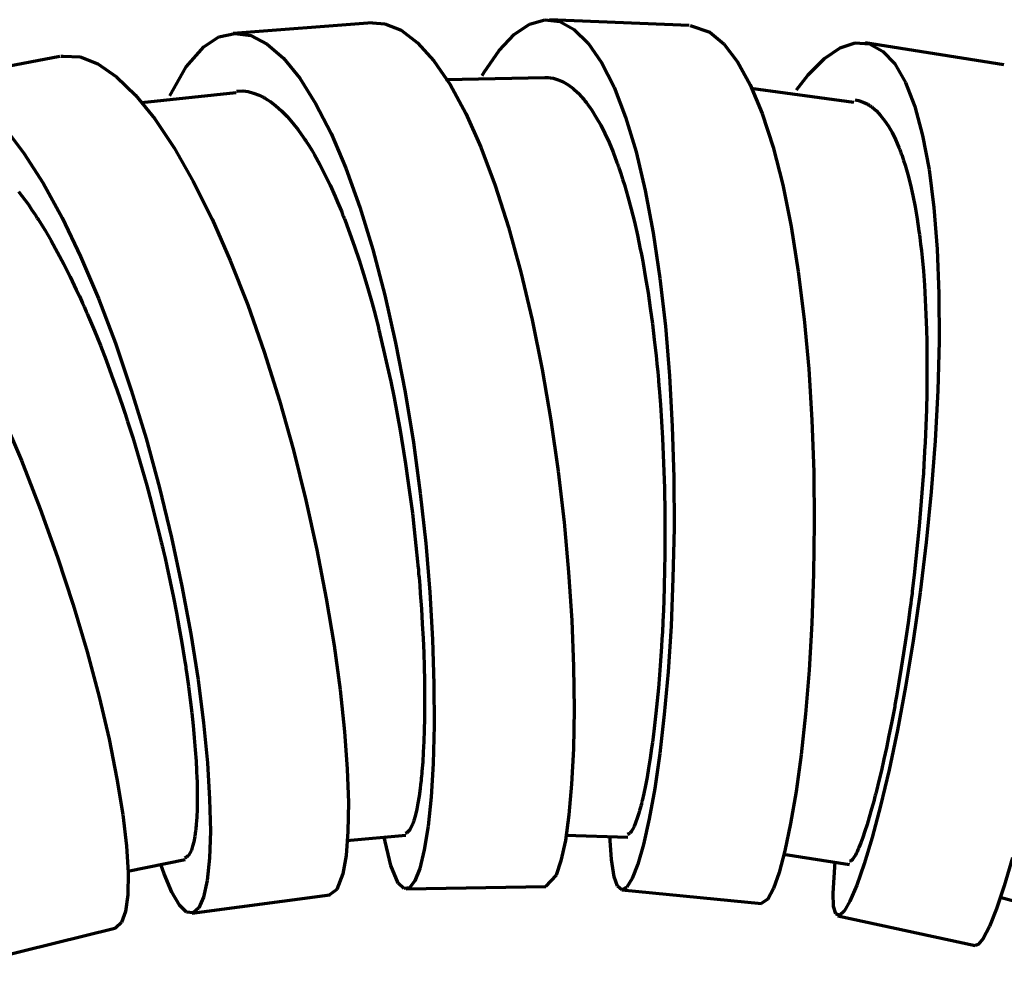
# Model space of a CAD drawing. Header units: millimetres. Extents: x 76 to 932, y 218 to 766.
# Tile 97 of 98: x 806 to 840, y 609 to 642. Entities that reach past the tile are written whole.
import ezdxf

# ---------------------------------------------------------------- set-up
doc = ezdxf.new("R2010")
doc.units = ezdxf.units.MM
doc.layers.add('Livello 1', color=18, linetype='Continuous', true_color=0x000000)

msp = doc.modelspace()

# ---------------------------------------------------------------- linework, layer by layer
at = {"layer": 'Livello 1', "color": 18, "lineweight": 70, "true_color": 0x000000}
for p, q in [((818.205, 642.144), (813.319, 641.77)), ((818.212, 642.144), (818.649, 642.112)), ((818.649, 642.112), (819.224, 641.886)), ((823.203, 641.738), (823.743, 642.098)), ((823.743, 642.098), (824.279, 642.25)), ((824.279, 642.25), (824.805, 642.186)), ((829.359, 642.052), (824.445, 642.253)), ((824.805, 642.186), (825.317, 641.911)), ((829.395, 642.048), (830.083, 641.819)), ((812.814, 641.646), (813.368, 641.773)), ((813.368, 641.773), (813.932, 641.692)), ((813.932, 641.692), (814.507, 641.396)), ((819.224, 641.886), (819.803, 641.445)), ((822.671, 641.174), (823.203, 641.738)), ((825.317, 641.911), (825.81, 641.431)), ((830.083, 641.819), (830.583, 641.399)), ((811.657, 640.595), (812.281, 641.304)), ((812.281, 641.304), (812.814, 641.646)), ((814.507, 641.396), (815.086, 640.898)), ((819.803, 641.445), (820.378, 640.807)), ((825.81, 641.431), (826.28, 640.747)), ((830.583, 641.399), (831.063, 640.775)), ((834.672, 641.269), (835.205, 641.438)), ((835.205, 641.438), (835.702, 641.399)), ((840.43, 640.666), (835.554, 641.435)), ((835.702, 641.399), (836.168, 641.152)), ((807.219, 640.958), (802.418, 640.045)), ((807.254, 640.965), (807.328, 640.976)), ((807.328, 640.976), (807.925, 640.941)), ((822.145, 640.408), (822.671, 641.174)), ((834.118, 640.891), (834.672, 641.269)), ((836.168, 641.152), (836.591, 640.697)), ((807.925, 640.941), (808.553, 640.697)), ((808.553, 640.697), (809.205, 640.249)), ((815.086, 640.898), (815.658, 640.2)), ((820.378, 640.807), (820.946, 639.971)), ((826.28, 640.747), (826.717, 639.875)), ((831.063, 640.775), (831.511, 639.957)), ((833.543, 640.309), (834.118, 640.891)), ((836.591, 640.697), (836.969, 640.041)), ((811.085, 639.579), (811.657, 640.595)), ((822.075, 640.288), (822.145, 640.408)), ((833.138, 639.791), (833.543, 640.309)), ((809.205, 640.249), (809.875, 639.6)), ((815.658, 640.2), (816.215, 639.311)), ((824.286, 640.207), (820.78, 640.136)), ((820.946, 639.971), (821.496, 638.951)), ((824.294, 640.221), (824.304, 640.221)), ((824.304, 640.221), (824.325, 640.221)), ((824.325, 640.221), (824.35, 640.221)), ((824.35, 640.221), (824.371, 640.221)), ((824.371, 640.221), (824.396, 640.218)), ((824.396, 640.218), (824.484, 640.207)), ((824.484, 640.207), (824.576, 640.193)), ((824.576, 640.193), (824.752, 640.14)), ((824.752, 640.14), (824.928, 640.062)), ((824.928, 640.062), (825.105, 639.96)), ((825.105, 639.96), (825.274, 639.833)), ((831.511, 639.957), (831.931, 638.951)), ((836.969, 640.041), (837.297, 639.198)), ((809.875, 639.6), (810.556, 638.764)), ((813.41, 639.681), (810.094, 639.332)), ((813.431, 639.741), (813.46, 639.741)), ((813.46, 639.741), (813.65, 639.745)), ((813.65, 639.745), (813.841, 639.724)), ((813.841, 639.724), (814.035, 639.674)), ((814.035, 639.674), (814.229, 639.6)), ((814.229, 639.6), (814.278, 639.576)), ((814.278, 639.576), (814.328, 639.554)), ((825.274, 639.833), (825.444, 639.678)), ((825.444, 639.678), (825.609, 639.501)), ((826.717, 639.875), (827.123, 638.824)), ((835.152, 639.343), (831.525, 639.837)), ((814.328, 639.554), (814.352, 639.54)), ((814.352, 639.54), (814.377, 639.526)), ((814.377, 639.526), (814.402, 639.512)), ((814.402, 639.512), (814.426, 639.498)), ((814.426, 639.498), (814.525, 639.438)), ((814.525, 639.438), (814.624, 639.374)), ((814.624, 639.374), (814.821, 639.223)), ((816.215, 639.311), (816.758, 638.249)), ((825.609, 639.501), (825.652, 639.452)), ((825.652, 639.452), (825.694, 639.403)), ((825.694, 639.403), (825.715, 639.374)), ((825.715, 639.374), (825.736, 639.35)), ((825.736, 639.35), (825.754, 639.322)), ((825.754, 639.322), (825.775, 639.297)), ((825.775, 639.297), (825.856, 639.184)), ((835.201, 639.431), (835.321, 639.41)), ((835.321, 639.41), (835.484, 639.353)), ((835.484, 639.353), (835.646, 639.276)), ((835.646, 639.276), (835.685, 639.251)), ((835.685, 639.251), (835.723, 639.226)), ((835.723, 639.226), (835.745, 639.216)), ((814.821, 639.223), (815.015, 639.05)), ((815.015, 639.05), (815.209, 638.849)), ((821.496, 638.951), (822.029, 637.766)), ((825.856, 639.184), (825.937, 639.068)), ((825.937, 639.068), (826.093, 638.817)), ((831.931, 638.951), (832.312, 637.773)), ((835.745, 639.216), (835.762, 639.202)), ((835.762, 639.202), (835.783, 639.187)), ((835.783, 639.187), (835.801, 639.173)), ((835.801, 639.173), (835.879, 639.11)), ((835.879, 639.11), (835.953, 639.043)), ((835.953, 639.043), (836.097, 638.888)), ((836.097, 638.888), (836.239, 638.711)), ((837.297, 639.198), (837.576, 638.175)), ((810.556, 638.764), (811.237, 637.748)), ((815.209, 638.849), (815.403, 638.627)), ((815.403, 638.627), (815.598, 638.38)), ((826.093, 638.817), (826.248, 638.545)), ((826.248, 638.545), (826.396, 638.249)), ((827.123, 638.824), (827.49, 637.607)), ((836.239, 638.711), (836.373, 638.507)), ((805.275, 638.45), (805.949, 637.561)), ((815.598, 638.38), (815.792, 638.111)), ((816.758, 638.249), (817.277, 637.025)), ((826.396, 638.249), (826.541, 637.932)), ((836.373, 638.507), (836.5, 638.281)), ((836.5, 638.281), (836.623, 638.034)), ((815.792, 638.111), (815.816, 638.073)), ((815.816, 638.073), (815.841, 638.037)), ((815.841, 638.037), (815.866, 638.002)), ((815.866, 638.002), (815.887, 637.963)), ((815.887, 637.963), (815.936, 637.889)), ((815.936, 637.889), (815.986, 637.815)), ((826.541, 637.932), (826.682, 637.593)), ((836.623, 638.034), (836.74, 637.759)), ((837.576, 638.175), (837.801, 636.986)), ((805.949, 637.561), (806.626, 636.499)), ((811.237, 637.748), (811.911, 636.566)), ((815.986, 637.815), (816.081, 637.66)), ((816.081, 637.66), (816.173, 637.498)), ((816.173, 637.498), (816.36, 637.163)), ((822.029, 637.766), (822.53, 636.425)), ((826.682, 637.593), (826.819, 637.23)), ((827.49, 637.607), (827.814, 636.245)), ((832.312, 637.773), (832.651, 636.443)), ((836.74, 637.759), (836.768, 637.685)), ((836.768, 637.685), (836.796, 637.611)), ((836.796, 637.611), (836.81, 637.575)), ((836.81, 637.575), (836.824, 637.536)), ((836.824, 637.536), (836.838, 637.498)), ((836.838, 637.498), (836.852, 637.459)), ((816.36, 637.163), (816.543, 636.806)), ((826.819, 637.23), (826.837, 637.184)), ((826.837, 637.184), (826.855, 637.134)), ((836.852, 637.459), (836.905, 637.304)), ((836.905, 637.304), (836.955, 637.141)), ((816.543, 636.806), (816.726, 636.432)), ((817.277, 637.025), (817.771, 635.656)), ((826.855, 637.134), (826.869, 637.088)), ((826.869, 637.088), (826.886, 637.039)), ((826.886, 637.039), (826.922, 636.944)), ((826.922, 636.944), (826.953, 636.845)), ((826.953, 636.845), (827.017, 636.647)), ((836.955, 637.141), (837.053, 636.803)), ((837.053, 636.803), (837.145, 636.443)), ((837.801, 636.986), (837.971, 635.649)), ((806.626, 636.499), (807.293, 635.282)), ((811.911, 636.566), (812.574, 635.24)), ((827.017, 636.647), (827.08, 636.443)), ((805.762, 636.214), (805.991, 635.91)), ((816.726, 636.432), (816.903, 636.037)), ((822.53, 636.425), (823.002, 634.954)), ((827.08, 636.443), (827.204, 636.027)), ((827.814, 636.245), (828.096, 634.757)), ((832.651, 636.443), (832.947, 634.975)), ((837.145, 636.443), (837.23, 636.065)), ((805.991, 635.91), (806.108, 635.748)), ((816.903, 636.037), (816.991, 635.833)), ((816.991, 635.833), (817.079, 635.621)), ((827.204, 636.027), (827.32, 635.589)), ((837.23, 636.065), (837.307, 635.67)), ((806.108, 635.748), (806.221, 635.582)), ((806.221, 635.582), (806.281, 635.497)), ((806.281, 635.497), (806.337, 635.409)), ((817.079, 635.621), (817.122, 635.515)), ((817.122, 635.515), (817.167, 635.406)), ((817.771, 635.656), (818.229, 634.164)), ((827.32, 635.589), (827.433, 635.138)), ((837.307, 635.67), (837.378, 635.25)), ((837.971, 635.649), (838.084, 634.182)), ((806.337, 635.409), (806.365, 635.367)), ((806.365, 635.367), (806.394, 635.321)), ((806.394, 635.321), (806.422, 635.275)), ((806.422, 635.275), (806.454, 635.233)), ((806.454, 635.233), (806.683, 634.862)), ((807.293, 635.282), (807.946, 633.928)), ((812.574, 635.24), (813.213, 633.783)), ((817.167, 635.406), (817.189, 635.353)), ((817.189, 635.353), (817.21, 635.296)), ((817.21, 635.296), (817.231, 635.243)), ((817.231, 635.243), (817.252, 635.187)), ((817.252, 635.187), (817.421, 634.735)), ((827.433, 635.138), (827.539, 634.668)), ((837.378, 635.25), (837.445, 634.813)), ((806.683, 634.862), (806.909, 634.474)), ((817.421, 634.735), (817.587, 634.27)), ((823.002, 634.954), (823.44, 633.37)), ((828.096, 634.757), (828.333, 633.159)), ((832.947, 634.975), (833.201, 633.391)), ((837.445, 634.813), (837.459, 634.7)), ((806.909, 634.474), (807.134, 634.069)), ((827.539, 634.668), (827.588, 634.429)), ((827.588, 634.429), (827.641, 634.182)), ((837.459, 634.7), (837.473, 634.587)), ((837.473, 634.587), (837.487, 634.474)), ((837.487, 634.474), (837.502, 634.358)), ((807.134, 634.069), (807.357, 633.649)), ((817.587, 634.27), (817.746, 633.79)), ((818.229, 634.164), (818.649, 632.566)), ((827.641, 634.182), (827.666, 634.058)), ((827.666, 634.058), (827.691, 633.935)), ((837.502, 634.358), (837.53, 634.125)), ((837.53, 634.125), (837.554, 633.889)), ((838.084, 634.182), (838.144, 632.605)), ((807.946, 633.928), (808.57, 632.449)), ((813.213, 633.783), (813.827, 632.22)), ((817.746, 633.79), (817.901, 633.296)), ((827.691, 633.935), (827.701, 633.871)), ((827.701, 633.871), (827.712, 633.808)), ((827.712, 633.808), (827.726, 633.744)), ((827.726, 633.744), (827.737, 633.681)), ((837.554, 633.889), (837.6, 633.405)), ((807.357, 633.649), (807.575, 633.211)), ((823.44, 633.37), (823.835, 631.694)), ((827.737, 633.681), (827.828, 633.166)), ((833.201, 633.391), (833.406, 631.716)), ((837.6, 633.405), (837.636, 632.912)), ((807.575, 633.211), (807.794, 632.756)), ((817.901, 633.296), (818.053, 632.792)), ((827.828, 633.166), (827.913, 632.64)), ((828.333, 633.159), (828.523, 631.476)), ((807.794, 632.756), (807.903, 632.523)), ((818.053, 632.792), (818.201, 632.273)), ((837.636, 632.912), (837.667, 632.404)), ((807.903, 632.523), (808.009, 632.287)), ((808.57, 632.449), (809.17, 630.876)), ((818.649, 632.566), (819.03, 630.887)), ((827.913, 632.64), (827.991, 632.104)), ((837.667, 632.404), (837.692, 631.881)), ((838.144, 632.605), (838.151, 630.94)), ((808.009, 632.287), (808.066, 632.167)), ((808.066, 632.167), (808.119, 632.044)), ((808.119, 632.044), (808.147, 631.984)), ((808.147, 631.984), (808.172, 631.924)), ((813.827, 632.22), (814.402, 630.569)), ((818.201, 632.273), (818.272, 632.008)), ((818.272, 632.008), (818.342, 631.74)), ((827.991, 632.104), (828.065, 631.56)), ((808.172, 631.924), (808.2, 631.86)), ((808.2, 631.86), (808.224, 631.8)), ((808.224, 631.8), (808.436, 631.303)), ((818.342, 631.74), (818.377, 631.603)), ((818.377, 631.603), (818.413, 631.469)), ((823.835, 631.694), (824.188, 629.952)), ((833.406, 631.716), (833.565, 629.966)), ((837.692, 631.881), (837.703, 631.617)), ((837.703, 631.617), (837.71, 631.345)), ((808.436, 631.303), (808.641, 630.795)), ((818.413, 631.469), (818.427, 631.398)), ((818.427, 631.398), (818.444, 631.331)), ((818.444, 631.331), (818.462, 631.261)), ((818.462, 631.261), (818.48, 631.194)), ((828.065, 631.56), (828.132, 631.007)), ((828.523, 631.476), (828.668, 629.73)), ((837.71, 631.345), (837.713, 631.211)), ((818.48, 631.194), (818.61, 630.64)), ((828.132, 631.007), (828.195, 630.442)), ((837.713, 631.211), (837.717, 631.074)), ((837.717, 631.074), (837.72, 631.007)), ((837.72, 631.007), (837.72, 630.936)), ((837.72, 630.936), (837.72, 630.865)), ((838.151, 630.94), (838.105, 629.207)), ((808.641, 630.795), (808.842, 630.276)), ((809.17, 630.876), (809.731, 629.225)), ((814.402, 630.569), (814.941, 628.858)), ((818.61, 630.64), (818.737, 630.082)), ((819.03, 630.887), (819.365, 629.151)), ((837.72, 630.865), (837.724, 630.798)), ((837.724, 630.798), (837.727, 630.241)), ((808.842, 630.276), (809.036, 629.751)), ((828.195, 630.442), (828.223, 630.156)), ((837.727, 630.241), (837.727, 629.68)), ((818.737, 630.082), (818.857, 629.521)), ((824.188, 629.952), (824.495, 628.17)), ((828.223, 630.156), (828.252, 629.871)), ((828.252, 629.871), (828.266, 629.726)), ((833.565, 629.966), (833.674, 628.17)), ((809.036, 629.751), (809.23, 629.214)), ((828.266, 629.726), (828.276, 629.581)), ((828.276, 629.581), (828.283, 629.507)), ((828.668, 629.73), (828.767, 627.944)), ((837.727, 629.68), (837.72, 629.112)), ((809.23, 629.214), (809.417, 628.668)), ((809.731, 629.225), (810.249, 627.518)), ((818.857, 629.521), (818.974, 628.953)), ((828.283, 629.507), (828.29, 629.433)), ((828.29, 629.433), (828.298, 629.363)), ((828.298, 629.363), (828.301, 629.289)), ((828.301, 629.289), (828.347, 628.706)), ((838.105, 629.207), (838.013, 627.436)), ((814.941, 628.858), (815.432, 627.112)), ((818.974, 628.953), (819.083, 628.378)), ((819.365, 629.151), (819.654, 627.38)), ((837.72, 629.112), (837.706, 628.541)), ((809.417, 628.668), (809.509, 628.392)), ((828.347, 628.706), (828.386, 628.121)), ((837.706, 628.541), (837.685, 627.962)), ((805.155, 628.407), (805.864, 626.745)), ((809.509, 628.392), (809.6, 628.114)), ((819.083, 628.378), (819.185, 627.8)), ((824.495, 628.17), (824.752, 626.368)), ((833.674, 628.17), (833.741, 626.353)), ((809.6, 628.114), (809.621, 628.043)), ((809.621, 628.043), (809.646, 627.976)), ((809.646, 627.976), (809.667, 627.906)), ((809.667, 627.906), (809.692, 627.835)), ((809.692, 627.835), (809.734, 627.694)), ((819.185, 627.8), (819.238, 627.511)), ((828.386, 628.121), (828.421, 627.535)), ((828.767, 627.944), (828.816, 626.149)), ((837.685, 627.962), (837.66, 627.38)), ((809.734, 627.694), (809.78, 627.553)), ((809.78, 627.553), (809.95, 626.988)), ((810.249, 627.518), (810.722, 625.782)), ((819.238, 627.511), (819.284, 627.218)), ((828.421, 627.535), (828.446, 626.95)), ((815.432, 627.112), (815.873, 625.352)), ((819.284, 627.218), (819.298, 627.144)), ((819.298, 627.144), (819.309, 627.07)), ((819.654, 627.38), (819.898, 625.602)), ((837.66, 627.38), (837.646, 627.087)), ((838.013, 627.436), (837.875, 625.644)), ((809.95, 626.988), (810.115, 626.427)), ((819.309, 627.07), (819.319, 626.995)), ((819.319, 626.995), (819.333, 626.925)), ((819.333, 626.925), (819.355, 626.777)), ((819.355, 626.777), (819.379, 626.632)), ((828.446, 626.95), (828.47, 626.364)), ((837.628, 626.791), (837.621, 626.643)), ((837.646, 627.087), (837.628, 626.791)), ((805.864, 626.745), (806.528, 625.052)), ((810.115, 626.427), (810.274, 625.863)), ((819.379, 626.632), (819.464, 626.046)), ((837.607, 626.42), (837.604, 626.346)), ((837.614, 626.495), (837.607, 626.42)), ((837.621, 626.643), (837.614, 626.495)), ((824.752, 626.368), (824.96, 624.575)), ((828.47, 626.364), (828.488, 625.775)), ((828.816, 626.149), (828.827, 624.364)), ((833.741, 626.353), (833.758, 624.54)), ((837.593, 626.198), (837.551, 625.609)), ((837.6, 626.272), (837.593, 626.198)), ((837.604, 626.346), (837.6, 626.272)), ((810.274, 625.863), (810.429, 625.295)), ((810.722, 625.782), (811.145, 624.043)), ((819.464, 626.046), (819.545, 625.468)), ((828.488, 625.775), (828.492, 625.482)), ((819.545, 625.468), (819.619, 624.893)), ((819.898, 625.602), (820.088, 623.838)), ((828.492, 625.482), (828.499, 625.189)), ((837.551, 625.609), (837.505, 625.023)), ((837.875, 625.644), (837.696, 623.859)), ((806.528, 625.052), (807.138, 623.351)), ((810.429, 625.295), (810.574, 624.731)), ((815.873, 625.352), (816.261, 623.602)), ((828.499, 625.189), (828.499, 625.115)), ((828.499, 625.115), (828.502, 625.041)), ((828.502, 625.041), (828.502, 624.967)), ((837.505, 625.023), (837.456, 624.441)), ((810.574, 624.731), (810.715, 624.163)), ((819.619, 624.893), (819.686, 624.321)), ((828.502, 624.967), (828.502, 624.893)), ((828.502, 624.893), (828.502, 624.748)), ((828.502, 624.748), (828.506, 624.604)), ((824.96, 624.575), (825.119, 622.819)), ((828.506, 624.604), (828.506, 624.025)), ((828.827, 624.364), (828.791, 622.614)), ((833.758, 624.54), (833.737, 622.755)), ((837.456, 624.441), (837.399, 623.863)), ((810.715, 624.163), (810.75, 624.022)), ((810.75, 624.022), (810.782, 623.877)), ((811.145, 624.043), (811.512, 622.325)), ((819.686, 624.321), (819.746, 623.753)), ((828.506, 624.025), (828.502, 623.454)), ((810.782, 623.877), (810.8, 623.806)), ((810.8, 623.806), (810.817, 623.736)), ((810.817, 623.736), (810.835, 623.665)), ((810.835, 623.665), (810.849, 623.595)), ((819.746, 623.753), (819.803, 623.189)), ((820.088, 623.838), (820.233, 622.117)), ((837.399, 623.863), (837.339, 623.284)), ((837.696, 623.859), (837.484, 622.106)), ((807.138, 623.351), (807.688, 621.665)), ((810.849, 623.595), (810.916, 623.312)), ((810.916, 623.312), (810.98, 623.03)), ((816.261, 623.602), (816.592, 621.891)), ((828.502, 623.454), (828.495, 622.889)), ((810.98, 623.03), (811.1, 622.476)), ((819.803, 623.189), (819.817, 623.048)), ((819.817, 623.048), (819.831, 622.907)), ((837.339, 623.284), (837.276, 622.713)), ((819.831, 622.907), (819.838, 622.836)), ((819.838, 622.836), (819.841, 622.766)), ((819.841, 622.766), (819.848, 622.695)), ((819.848, 622.695), (819.856, 622.628)), ((819.856, 622.628), (819.877, 622.349)), ((825.119, 622.819), (825.232, 621.118)), ((828.495, 622.889), (828.481, 622.335)), ((828.791, 622.614), (828.721, 620.924)), ((833.737, 622.755), (833.677, 621.026)), ((837.276, 622.713), (837.244, 622.427)), ((811.1, 622.476), (811.212, 621.926)), ((811.512, 622.325), (811.823, 620.649)), ((819.877, 622.349), (819.898, 622.074)), ((828.481, 622.335), (828.463, 621.788)), ((837.244, 622.427), (837.209, 622.145)), ((811.212, 621.926), (811.318, 621.386)), ((819.898, 622.074), (819.937, 621.534)), ((820.233, 622.117), (820.332, 620.455)), ((837.184, 621.933), (837.173, 621.863)), ((837.191, 622.004), (837.184, 621.933)), ((837.202, 622.074), (837.191, 622.004)), ((837.209, 622.145), (837.202, 622.074)), ((837.484, 622.106), (837.24, 620.406)), ((807.688, 621.665), (808.179, 620.018)), ((816.592, 621.891), (816.868, 620.243)), ((828.463, 621.788), (828.442, 621.249)), ((837.138, 621.584), (837.064, 621.034)), ((837.156, 621.721), (837.138, 621.584)), ((837.173, 621.863), (837.156, 621.721)), ((811.318, 621.386), (811.417, 620.854)), ((819.937, 621.534), (819.968, 621.005)), ((828.442, 621.249), (828.439, 621.118)), ((819.968, 621.005), (819.997, 620.49)), ((825.232, 621.118), (825.295, 619.499)), ((828.428, 620.917), (828.425, 620.85)), ((828.432, 620.984), (828.428, 620.917)), ((828.439, 621.118), (828.432, 620.984)), ((828.721, 620.924), (828.619, 619.316)), ((833.677, 621.026), (833.579, 619.375)), ((837.064, 621.034), (836.986, 620.494)), ((811.417, 620.854), (811.509, 620.328)), ((811.823, 620.649), (812.077, 619.037)), ((828.417, 620.72), (828.403, 620.459)), ((828.421, 620.787), (828.417, 620.72)), ((828.425, 620.85), (828.421, 620.787)), ((811.509, 620.328), (811.594, 619.813)), ((816.868, 620.243), (817.079, 618.677)), ((819.997, 620.49), (820.018, 619.986)), ((820.332, 620.455), (820.381, 618.885)), ((828.389, 620.201), (828.354, 619.7)), ((828.403, 620.459), (828.389, 620.201)), ((836.986, 620.494), (836.905, 619.968)), ((837.24, 620.406), (836.972, 618.786)), ((808.179, 620.018), (808.598, 618.437)), ((820.018, 619.986), (820.035, 619.492)), ((836.905, 619.968), (836.824, 619.45)), ((811.594, 619.813), (811.611, 619.682)), ((811.611, 619.682), (811.632, 619.555)), ((811.632, 619.555), (811.643, 619.492)), ((811.643, 619.492), (811.65, 619.428)), ((820.035, 619.492), (820.046, 619.012)), ((825.295, 619.499), (825.313, 617.986)), ((828.354, 619.7), (828.319, 619.213)), ((811.65, 619.428), (811.661, 619.365)), ((811.661, 619.365), (811.671, 619.305)), ((811.671, 619.305), (811.706, 619.054)), ((828.319, 619.213), (828.28, 618.744)), ((828.619, 619.316), (828.484, 617.813)), ((833.579, 619.375), (833.452, 617.823)), ((836.824, 619.45), (836.743, 618.949)), ((811.706, 619.054), (811.742, 618.811)), ((811.742, 618.811), (811.802, 618.331)), ((812.077, 619.037), (812.274, 617.52)), ((820.046, 619.012), (820.046, 618.896)), ((820.046, 618.896), (820.05, 618.779)), ((820.381, 618.885), (820.388, 617.421)), ((836.743, 618.949), (836.655, 618.455)), ((836.972, 618.786), (836.687, 617.262)), ((808.598, 618.437), (808.948, 616.941)), ((817.079, 618.677), (817.234, 617.22)), ((820.05, 618.779), (820.05, 618.719)), ((820.05, 618.719), (820.05, 618.663)), ((820.05, 618.663), (820.05, 618.603)), ((820.05, 618.603), (820.05, 618.546)), ((820.05, 618.546), (820.05, 618.321)), ((828.28, 618.744), (828.238, 618.289)), ((836.655, 618.455), (836.634, 618.335)), ((811.802, 618.331), (811.858, 617.869)), ((820.05, 618.098), (820.046, 617.668)), ((820.05, 618.321), (820.05, 618.098)), ((828.238, 618.289), (828.192, 617.848)), ((836.591, 618.095), (836.581, 618.035)), ((836.602, 618.155), (836.591, 618.095)), ((836.612, 618.215), (836.602, 618.155)), ((836.634, 618.335), (836.612, 618.215)), ((811.858, 617.869), (811.907, 617.421)), ((825.313, 617.986), (825.288, 616.599)), ((828.192, 617.848), (828.142, 617.425)), ((828.484, 617.813), (828.326, 616.437)), ((833.452, 617.823), (833.296, 616.395)), ((836.57, 617.975), (836.524, 617.742)), ((836.581, 618.035), (836.57, 617.975)), ((811.907, 617.421), (811.946, 616.991)), ((812.274, 617.52), (812.408, 616.112)), ((820.046, 617.668), (820.035, 617.259)), ((820.388, 617.421), (820.353, 616.091)), ((828.142, 617.425), (828.132, 617.322)), ((836.482, 617.513), (836.39, 617.068)), ((836.524, 617.742), (836.482, 617.513)), ((817.234, 617.22), (817.33, 615.894)), ((820.035, 617.259), (820.021, 616.867)), ((828.107, 617.121), (828.093, 617.019)), ((828.118, 617.22), (828.107, 617.121)), ((828.132, 617.322), (828.118, 617.22)), ((836.39, 617.068), (836.302, 616.645)), ((836.687, 617.262), (836.394, 615.862)), ((808.948, 616.941), (809.226, 615.555)), ((811.946, 616.991), (811.982, 616.574)), ((820.021, 616.867), (820.004, 616.493)), ((828.068, 616.825), (828.04, 616.634)), ((828.093, 617.019), (828.068, 616.825)), ((811.982, 616.574), (812.01, 616.176)), ((820.004, 616.493), (819.983, 616.141)), ((825.288, 616.599), (825.225, 615.357)), ((828.04, 616.634), (827.987, 616.271)), ((828.326, 616.437), (828.146, 615.206)), ((833.296, 616.395), (833.12, 615.107)), ((836.302, 616.645), (836.214, 616.236)), ((812.01, 616.176), (812.013, 616.126)), ((812.013, 616.126), (812.013, 616.077)), ((812.013, 616.077), (812.017, 616.028)), ((812.017, 616.028), (812.02, 615.982)), ((812.408, 616.112), (812.486, 614.839)), ((819.983, 616.141), (819.958, 615.805)), ((820.353, 616.091), (820.279, 614.906)), ((827.987, 616.271), (827.934, 615.929)), ((836.214, 616.236), (836.126, 615.848)), ((812.02, 615.982), (812.024, 615.886)), ((812.024, 615.886), (812.027, 615.791)), ((812.027, 615.791), (812.038, 615.611)), ((817.33, 615.894), (817.368, 614.712)), ((819.944, 615.685), (819.94, 615.647)), ((819.951, 615.728), (819.944, 615.685)), ((819.954, 615.767), (819.951, 615.728)), ((819.958, 615.805), (819.954, 615.767)), ((827.934, 615.929), (827.878, 615.611)), ((836.126, 615.848), (836.038, 615.477)), ((836.394, 615.862), (836.097, 614.599)), ((809.226, 615.555), (809.427, 614.295)), ((812.038, 615.611), (812.042, 615.431)), ((812.042, 615.431), (812.049, 615.093)), ((819.908, 615.347), (819.894, 615.206)), ((819.926, 615.495), (819.908, 615.347)), ((819.933, 615.569), (819.926, 615.495)), ((819.94, 615.647), (819.933, 615.569)), ((825.225, 615.357), (825.13, 614.281)), ((827.878, 615.611), (827.821, 615.311)), ((836.038, 615.477), (835.953, 615.128)), ((812.049, 615.093), (812.049, 614.775)), ((819.894, 615.206), (819.856, 614.941)), ((827.765, 615.033), (827.705, 614.779)), ((827.821, 615.311), (827.765, 615.033)), ((828.146, 615.206), (827.955, 614.137)), ((833.12, 615.107), (832.93, 613.978)), ((835.918, 615.001), (835.907, 614.959)), ((835.932, 615.043), (835.918, 615.001)), ((835.942, 615.086), (835.932, 615.043)), ((835.953, 615.128), (835.942, 615.086)), ((812.049, 614.775), (812.045, 614.479)), ((812.486, 614.839), (812.511, 613.713)), ((817.368, 614.712), (817.354, 613.692)), ((819.817, 614.698), (819.774, 614.482)), ((819.856, 614.941), (819.817, 614.698)), ((820.279, 614.906), (820.173, 613.886)), ((827.677, 614.659), (827.662, 614.602)), ((827.684, 614.691), (827.677, 614.659)), ((827.691, 614.719), (827.684, 614.691)), ((827.698, 614.747), (827.691, 614.719)), ((827.705, 614.779), (827.698, 614.747)), ((835.822, 614.641), (835.78, 614.489)), ((835.865, 614.796), (835.822, 614.641)), ((835.886, 614.878), (835.865, 614.796)), ((835.907, 614.959), (835.886, 614.878)), ((809.427, 614.295), (809.558, 613.188)), ((812.045, 614.479), (812.031, 614.204)), ((819.729, 614.288), (819.707, 614.2)), ((819.774, 614.482), (819.729, 614.288)), ((825.13, 614.281), (825.003, 613.378)), ((827.588, 614.341), (827.532, 614.161)), ((827.617, 614.44), (827.588, 614.341)), ((827.648, 614.546), (827.617, 614.44)), ((827.662, 614.602), (827.648, 614.546)), ((835.78, 614.489), (835.699, 614.204)), ((836.097, 614.599), (835.805, 613.491)), ((812.013, 613.953), (812.01, 613.893)), ((812.024, 614.077), (812.013, 613.953)), ((812.031, 614.204), (812.024, 614.077)), ((819.633, 613.971), (819.58, 613.851)), ((819.64, 613.989), (819.633, 613.971)), ((819.644, 614.006), (819.64, 613.989)), ((819.651, 614.024), (819.644, 614.006)), ((819.658, 614.041), (819.651, 614.024)), ((819.669, 614.08), (819.658, 614.041)), ((819.683, 614.119), (819.669, 614.08)), ((819.707, 614.2), (819.683, 614.119)), ((827.476, 614.006), (827.423, 613.872)), ((827.532, 614.161), (827.476, 614.006)), ((827.955, 614.137), (827.754, 613.244)), ((832.93, 613.978), (832.728, 613.022)), ((835.621, 613.943), (835.544, 613.706)), ((835.699, 614.204), (835.621, 613.943)), ((811.992, 613.72), (811.96, 613.516)), ((811.996, 613.749), (811.992, 613.72)), ((811.999, 613.805), (811.996, 613.777)), ((811.996, 613.777), (811.996, 613.749)), ((812.003, 613.833), (811.999, 613.805)), ((812.01, 613.893), (812.003, 613.833)), ((812.511, 613.713), (812.479, 612.757)), ((817.354, 613.692), (817.287, 612.853)), ((819.422, 613.65), (819.365, 613.632)), ((819.475, 613.692), (819.422, 613.65)), ((819.527, 613.759), (819.475, 613.692)), ((819.58, 613.851), (819.527, 613.759)), ((820.173, 613.886), (820.039, 613.05)), ((827.267, 613.632), (827.19, 613.597)), ((827.274, 613.636), (827.267, 613.632)), ((827.278, 613.643), (827.274, 613.636)), ((827.285, 613.65), (827.278, 613.643)), ((827.292, 613.657), (827.285, 613.65)), ((827.303, 613.671), (827.292, 613.657)), ((827.317, 613.685), (827.303, 613.671)), ((827.341, 613.724), (827.317, 613.685)), ((827.37, 613.766), (827.341, 613.724)), ((827.423, 613.872), (827.37, 613.766)), ((835.544, 613.706), (835.47, 613.491)), ((811.929, 613.332), (811.886, 613.177)), ((811.96, 613.516), (811.929, 613.332)), ((817.309, 613.378), (819.393, 613.569)), ((818.857, 612.503), (818.621, 613.541)), ((825.003, 613.378), (824.847, 612.669)), ((825.01, 613.565), (827.2, 613.498)), ((826.622, 612.708), (826.569, 613.548)), ((827.754, 613.244), (827.55, 612.542)), ((835.399, 613.297), (835.332, 613.131)), ((835.47, 613.491), (835.399, 613.297)), ((835.805, 613.491), (835.522, 612.556)), ((809.558, 613.188), (809.614, 612.239)), ((811.795, 612.937), (811.742, 612.856)), ((811.844, 613.043), (811.795, 612.937)), ((811.886, 613.177), (811.844, 613.043)), ((820.039, 613.05), (819.88, 612.401)), ((832.728, 613.022), (832.524, 612.256)), ((832.679, 612.898), (835.007, 612.535)), ((835.24, 612.923), (835.208, 612.87)), ((835.268, 612.987), (835.24, 612.923)), ((835.283, 613.018), (835.268, 612.987)), ((835.3, 613.054), (835.283, 613.018)), ((835.307, 613.075), (835.3, 613.054)), ((835.314, 613.093), (835.307, 613.075)), ((835.325, 613.11), (835.314, 613.093)), ((835.332, 613.131), (835.325, 613.11)), ((809.604, 612.306), (811.625, 612.711)), ((811.625, 612.768), (811.611, 612.764)), ((811.639, 612.775), (811.625, 612.768)), ((811.653, 612.779), (811.639, 612.775)), ((811.671, 612.789), (811.653, 612.779)), ((811.685, 612.8), (811.671, 612.789)), ((811.713, 612.824), (811.685, 612.8)), ((811.742, 612.856), (811.713, 612.824)), ((812.479, 612.757), (812.398, 611.978)), ((817.287, 612.853), (817.174, 612.204)), ((824.847, 612.669), (824.678, 612.158)), ((826.721, 612.105), (826.622, 612.708)), ((834.422, 611.526), (834.499, 612.63)), ((835.021, 612.652), (835.004, 612.652)), ((835.06, 612.669), (835.021, 612.652)), ((835.106, 612.711), (835.06, 612.669)), ((835.156, 612.779), (835.106, 612.711)), ((835.208, 612.87), (835.156, 612.779)), ((835.522, 612.556), (835.258, 611.805)), ((840.736, 612.786), (840.447, 611.791)), ((809.614, 612.239), (809.604, 611.466)), ((810.884, 612.211), (810.768, 612.535)), ((811.16, 611.558), (810.884, 612.211)), ((817.174, 612.204), (816.966, 611.66)), ((819.125, 611.875), (818.857, 612.503)), ((819.88, 612.401), (819.704, 611.957)), ((827.55, 612.542), (827.352, 612.038)), ((832.524, 612.256), (832.323, 611.688)), ((812.398, 611.978), (812.274, 611.392)), ((819.319, 611.692), (819.125, 611.875)), ((819.704, 611.957), (819.517, 611.717)), ((824.678, 612.158), (824.308, 611.759)), ((826.841, 611.773), (826.721, 612.105)), ((827.352, 612.038), (827.165, 611.738)), ((811.428, 611.106), (811.16, 611.558)), ((816.966, 611.66), (816.702, 611.466)), ((819.517, 611.717), (819.319, 611.692)), ((819.397, 611.678), (824.315, 611.759)), ((826.992, 611.65), (826.841, 611.773)), ((827.165, 611.738), (826.992, 611.65)), ((826.992, 611.65), (831.903, 611.163)), ((832.323, 611.688), (832.132, 611.322)), ((834.443, 611.061), (834.422, 611.526)), ((835.258, 611.805), (835.018, 611.247)), ((840.447, 611.791), (840.176, 610.976)), ((809.604, 611.466), (809.523, 610.884)), ((811.865, 610.821), (816.719, 611.466)), ((812.274, 611.392), (812.109, 611.011)), ((832.132, 611.322), (831.889, 611.163)), ((835.018, 611.247), (834.813, 610.891)), ((840.303, 611.389), (842.709, 610.718)), ((809.523, 610.884), (809.382, 610.496)), ((811.678, 610.863), (811.428, 611.106)), ((811.907, 610.831), (811.678, 610.863)), ((812.109, 611.011), (811.907, 610.831)), ((834.521, 610.799), (834.443, 611.061)), ((834.813, 610.891), (834.644, 610.739)), ((840.176, 610.976), (839.929, 610.355)), ((809.382, 610.496), (809.184, 610.313)), ((834.644, 610.739), (834.521, 610.799)), ((834.595, 610.736), (839.428, 609.688)), ((804.411, 609.131), (809.156, 610.302)), ((809.184, 610.313), (809.149, 610.302)), ((839.929, 610.355), (839.71, 609.935)), ((839.71, 609.935), (839.53, 609.716)), ((839.53, 609.716), (839.421, 609.692))]:
    msp.add_line(p, q, dxfattribs=at)

doc.saveas('drawing.dxf')
